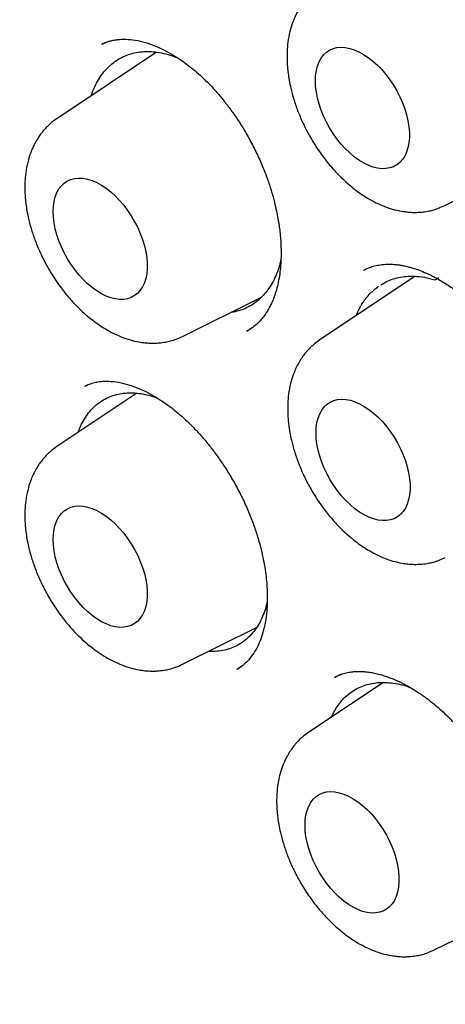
# Model space of a CAD drawing. Header units: millimetres. Extents: x 8 to 855, y 12 to 815.
# Tile 33 of 53: x 789.7 to 793.63, y 361.44 to 370.51. Entities that reach past the tile are written whole.
import ezdxf

# ---------------------------------------------------------------- set-up
doc = ezdxf.new("R2010")
doc.units = ezdxf.units.MM

msp = doc.modelspace()

# ---------------------------------------------------------------- linework, layer by layer
at = {"color": 7, "linetype": 'Continuous', "lineweight": 30}
for p, q in [((790.49, 370.2919), (790.4603, 370.2803)), ((790.9658, 370.207), (790.0466, 369.5946)), ((793.6219, 368.7939), (794.3813, 369.1696)), ((793.3496, 368.1424), (792.4703, 367.5566)), ((793.5273, 368.1311), (793.5348, 368.1309)), ((793.5331, 368.1101), (793.5641, 368.1301)), ((791.2042, 367.5892), (791.9322, 367.9494)), ((791.7966, 367.6377), (791.8484, 367.6692)), ((791.7989, 367.6386), (791.7956, 367.6372)), ((790.3282, 367.1398), (790.3, 367.128)), ((790.7844, 367.065), (790.0466, 366.5734)), ((791.2042, 364.568), (791.887, 364.9058)), ((791.7071, 364.5221), (791.7044, 364.5209)), ((791.7054, 364.5215), (791.7531, 364.5522)), ((793.0577, 364.4009), (792.3685, 363.9418)), ((792.6613, 364.4724), (792.6032, 364.4444)), ((793.5262, 361.9364), (794.2861, 362.3124))]:
    msp.add_line(p, q, dxfattribs=at)
at = {"color": 7, "linetype": 'Continuous', "lineweight": 30, "flags": 128}
for points in [[(792.4301, 369.9432), (792.4323, 369.9917), (792.4387, 370.0374), (792.4494, 370.0796), (792.4642, 370.1179), (792.4829, 370.152), (792.5054, 370.1816), (792.5315, 370.2063), (792.5609, 370.2259), (792.5933, 370.2402), (792.6284, 370.2491), (792.6658, 370.2525), (792.7052, 370.2503), (792.7462, 370.2425), (792.7883, 370.2293), (792.8312, 370.2107), (792.8743, 370.187), (792.9174, 370.1584), (792.96, 370.1252), (793.0016, 370.0877), (793.0418, 370.0462), (793.0803, 370.0013), (793.1165, 369.9533), (793.1503, 369.9026), (793.1813, 369.85), (793.209, 369.7957), (793.2334, 369.7404), (793.254, 369.6847), (793.2708, 369.629), (793.2836, 369.574), (793.2921, 369.5201), (793.2964, 369.468), (793.2964, 369.4181), (793.2921, 369.3709), (793.2836, 369.327), (793.2708, 369.2867), (793.254, 369.2504), (793.2334, 369.2185), (793.209, 369.1913), (793.1813, 369.1691), (793.1503, 369.1521), (793.1165, 369.1405), (793.0803, 369.1344), (793.0418, 369.1338), (793.0016, 369.1388), (792.96, 369.1493), (792.9174, 369.1652), (792.8743, 369.1864), (792.8312, 369.2126), (792.7883, 369.2435), (792.7462, 369.2789), (792.7052, 369.3185), (792.6658, 369.3617), (792.6284, 369.4083), (792.5933, 369.4576), (792.5609, 369.5094), (792.5315, 369.5629), (792.5054, 369.6177), (792.4829, 369.6733), (792.4642, 369.7291), (792.4494, 369.7845), (792.4387, 369.839), (792.4323, 369.8921), (792.4301, 369.9432)], [(790.0124, 368.7385), (790.0146, 368.7871), (790.021, 368.8327), (790.0317, 368.8749), (790.0464, 368.9132), (790.0652, 368.9474), (790.0877, 368.9769), (790.1138, 369.0016), (790.1432, 369.0213), (790.1756, 369.0356), (790.2107, 369.0444), (790.2481, 369.0478), (790.2875, 369.0456), (790.3284, 369.0378), (790.3706, 369.0246), (790.4134, 369.0061), (790.4566, 368.9824), (790.4997, 368.9538), (790.5423, 368.9205), (790.5839, 368.883), (790.6241, 368.8416), (790.6625, 368.7966), (790.6988, 368.7486), (790.7326, 368.698), (790.7635, 368.6453), (790.7913, 368.591), (790.8157, 368.5357), (790.8363, 368.48), (790.8531, 368.4243), (790.8658, 368.3693), (790.8744, 368.3155), (790.8787, 368.2633), (790.8787, 368.2134), (790.8744, 368.1663), (790.8658, 368.1223), (790.8531, 368.082), (790.8363, 368.0457), (790.8157, 368.0138), (790.7913, 367.9866), (790.7635, 367.9644), (790.7326, 367.9475), (790.6988, 367.9358), (790.6625, 367.9297), (790.6241, 367.9292), (790.5839, 367.9342), (790.5423, 367.9446), (790.4997, 367.9606), (790.4566, 367.9817), (790.4134, 368.0079), (790.3706, 368.0388), (790.3284, 368.0742), (790.2875, 368.1138), (790.2481, 368.157), (790.2107, 368.2036), (790.1756, 368.253), (790.1432, 368.3047), (790.1138, 368.3582), (790.0877, 368.4131), (790.0652, 368.4686), (790.0464, 368.5244), (790.0317, 368.5798), (790.021, 368.6343), (790.0146, 368.6874), (790.0124, 368.7385)], [(792.4362, 366.7005), (792.4383, 366.7491), (792.4447, 366.7947), (792.4554, 366.8369), (792.4702, 366.8752), (792.4889, 366.9094), (792.5115, 366.9389), (792.5376, 366.9636), (792.5669, 366.9832), (792.5993, 366.9976), (792.6344, 367.0064), (792.6718, 367.0098), (792.7112, 367.0076), (792.7522, 366.9998), (792.7943, 366.9866), (792.8372, 366.968), (792.8804, 366.9444), (792.9235, 366.9158), (792.966, 366.8825), (793.0076, 366.845), (793.0478, 366.8036), (793.0863, 366.7586), (793.1226, 366.7106), (793.1564, 366.66), (793.1873, 366.6073), (793.2151, 366.553), (793.2394, 366.4977), (793.2601, 366.442), (793.2768, 366.3863), (793.2896, 366.3313), (793.2981, 366.2774), (793.3024, 366.2253), (793.3024, 366.1754), (793.2981, 366.1283), (793.2896, 366.0843), (793.2768, 366.044), (793.2601, 366.0077), (793.2394, 365.9758), (793.2151, 365.9486), (793.1873, 365.9264), (793.1564, 365.9094), (793.1226, 365.8978), (793.0863, 365.8917), (793.0478, 365.8912), (793.0076, 365.8961), (792.966, 365.9066), (792.9235, 365.9225), (792.8804, 365.9437), (792.8372, 365.9699), (792.7943, 366.0008), (792.7522, 366.0362), (792.7112, 366.0758), (792.6718, 366.119), (792.6344, 366.1656), (792.5993, 366.215), (792.5669, 366.2667), (792.5376, 366.3202), (792.5115, 366.3751), (792.4889, 366.4306), (792.4702, 366.4864), (792.4554, 366.5418), (792.4447, 366.5963), (792.4383, 366.6494), (792.4362, 366.7005)], [(790.0124, 365.7173), (790.0146, 365.7659), (790.021, 365.8115), (790.0317, 365.8537), (790.0464, 365.892), (790.0652, 365.9262), (790.0877, 365.9557), (790.1138, 365.9804), (790.1432, 366.0001), (790.1756, 366.0144), (790.2107, 366.0232), (790.2481, 366.0266), (790.2875, 366.0244), (790.3284, 366.0166), (790.3706, 366.0034), (790.4134, 365.9849), (790.4566, 365.9612), (790.4997, 365.9326), (790.5423, 365.8993), (790.5839, 365.8618), (790.6241, 365.8204), (790.6625, 365.7754), (790.6988, 365.7274), (790.7326, 365.6768), (790.7635, 365.6241), (790.7913, 365.5698), (790.8157, 365.5145), (790.8363, 365.4588), (790.8531, 365.4031), (790.8658, 365.3481), (790.8744, 365.2943), (790.8787, 365.2421), (790.8787, 365.1922), (790.8744, 365.1451), (790.8658, 365.1011), (790.8531, 365.0608), (790.8363, 365.0245), (790.8157, 364.9926), (790.7913, 364.9654), (790.7635, 364.9432), (790.7326, 364.9263), (790.6988, 364.9146), (790.6625, 364.9085), (790.6241, 364.908), (790.5839, 364.913), (790.5423, 364.9234), (790.4997, 364.9393), (790.4566, 364.9605), (790.4134, 364.9867), (790.3706, 365.0176), (790.3284, 365.053), (790.2875, 365.0926), (790.2481, 365.1358), (790.2107, 365.1824), (790.1756, 365.2318), (790.1432, 365.2835), (790.1138, 365.337), (790.0877, 365.3919), (790.0652, 365.4474), (790.0464, 365.5032), (790.0317, 365.5586), (790.021, 365.6131), (790.0146, 365.6662), (790.0124, 365.7173)], [(792.3343, 363.0856), (792.3365, 363.1342), (792.3429, 363.1798), (792.3536, 363.222), (792.3684, 363.2604), (792.3871, 363.2945), (792.4096, 363.3241), (792.4357, 363.3488), (792.4651, 363.3684), (792.4975, 363.3827), (792.5326, 363.3916), (792.57, 363.3949), (792.6094, 363.3927), (792.6504, 363.385), (792.6925, 363.3718), (792.7354, 363.3532), (792.7786, 363.3295), (792.8216, 363.3009), (792.8642, 363.2677), (792.9058, 363.2302), (792.946, 363.1887), (792.9845, 363.1438), (793.0208, 363.0957), (793.0545, 363.0451), (793.0855, 362.9924), (793.1132, 362.9382), (793.1376, 362.8829), (793.1582, 362.8271), (793.175, 362.7715), (793.1878, 362.7165), (793.1963, 362.6626), (793.2006, 362.6105), (793.2006, 362.5606), (793.1963, 362.5134), (793.1878, 362.4695), (793.175, 362.4291), (793.1582, 362.3928), (793.1376, 362.3609), (793.1132, 362.3338), (793.0855, 362.3116), (793.0545, 362.2946), (793.0208, 362.283), (792.9845, 362.2769), (792.946, 362.2763), (792.9058, 362.2813), (792.8642, 362.2918), (792.8216, 362.3077), (792.7786, 362.3288), (792.7354, 362.355), (792.6925, 362.386), (792.6504, 362.4214), (792.6094, 362.4609), (792.57, 362.5042), (792.5326, 362.5507), (792.4975, 362.6001), (792.4651, 362.6518), (792.4357, 362.7054), (792.4096, 362.7602), (792.3871, 362.8158), (792.3684, 362.8716), (792.3536, 362.927), (792.3429, 362.9815), (792.3365, 363.0345), (792.3343, 363.0856)]]:
    msp.add_lwpolyline(points, dxfattribs=at)
at = {"color": 7, "linetype": 'Continuous', "lineweight": 30}
for points, knots in [([(785.4408, 379.0777), (785.4278, 379.0764), (785.3979, 379.0732), (785.3507, 379.0678), (785.294, 379.0609), (785.2288, 379.0524), (785.1549, 379.0422), (785.0724, 379.0301), (784.9839, 379.016), (784.8925, 379.0002), (784.802, 378.9834), (784.7138, 378.9657), (784.5983, 378.941), (784.4582, 378.9082), (784.2965, 378.8659), (784.1691, 378.8292), (784.0754, 378.8004), (784.0151, 378.7812), (783.9644, 378.7645), (783.9231, 378.7506), (783.8908, 378.7395), (783.8614, 378.7292), (783.8288, 378.7176), (783.7875, 378.7027), (783.7377, 378.6843), (783.679, 378.6619), (783.6115, 378.6354), (783.5353, 378.6044), (783.4516, 378.5689), (783.363, 378.5298), (783.2421, 378.4741), (783.0903, 378.3995), (782.9081, 378.3024), (782.7242, 378.1961), (782.5789, 378.1049), (782.4741, 378.0355), (782.4127, 377.9936), (782.3594, 377.9563), (782.3161, 377.9255), (782.2819, 377.9007), (782.2538, 377.8801), (782.2241, 377.8581), (782.1884, 377.8313), (782.1441, 377.7975), (782.0879, 377.7536), (782.0226, 377.7013), (781.952, 377.6432), (781.8832, 377.5848), (781.7883, 377.502), (781.6714, 377.3953), (781.5371, 377.2652), (781.4241, 377.1496), (781.3302, 377.0493), (781.2539, 376.9649), (781.1858, 376.8871), (781.1258, 376.8167), (781.0737, 376.7539), (781.0293, 376.6992), (780.9928, 376.6533), (780.9591, 376.6105), (780.9236, 376.5646), (780.8814, 376.5089), (780.834, 376.4451), (780.7667, 376.3524), (780.6817, 376.2309), (780.5844, 376.0843), (780.49, 375.9348), (780.3977, 375.7812), (780.3036, 375.6161), (780.2242, 375.4686), (780.1594, 375.3425), (780.1091, 375.2413), (780.0587, 375.1365), (780.0084, 375.0278), (779.9582, 374.9155), (779.91, 374.8034), (779.8645, 374.6936), (779.8237, 374.5919), (779.7883, 374.5005), (779.7593, 374.4235), (779.7365, 374.3613), (779.7203, 374.3166), (779.709, 374.2848), (779.6996, 374.2583), (779.6886, 374.2268), (779.675, 374.1875), (779.6588, 374.1402), (779.6403, 374.0849), (779.6187, 374.0189), (779.5939, 373.9417), (779.567, 373.8549), (779.5397, 373.7643), (779.5133, 373.6734), (779.4775, 373.5464), (779.4342, 373.3843), (779.3856, 373.1877), (779.3417, 372.9964), (779.3021, 372.8098), (779.2656, 372.6236), (779.2308, 372.4309), (779.1971, 372.2256), (779.1646, 372.0056), (779.1349, 371.7768), (779.1081, 371.5397), (779.0846, 371.2951), (779.0643, 371.037), (779.048, 370.7683), (779.0363, 370.4977), (779.0294, 370.2341), (779.0268, 369.9761), (779.0281, 369.7246), (779.033, 369.4808), (779.0405, 369.2537), (779.0501, 369.0436), (779.0604, 368.8602), (779.0707, 368.702), (779.0804, 368.5671), (779.0905, 368.4397), (779.1013, 368.3129), (779.1135, 368.1808), (779.1301, 368.0136), (779.1524, 367.8078), (779.1823, 367.5596), (779.2171, 367.2973), (779.2574, 367.0211), (779.3036, 366.7312), (779.3564, 366.4254), (779.4159, 366.1079), (779.4878, 365.7515), (779.573, 365.3617), (779.673, 364.94), (779.7921, 364.474), (779.9331, 363.9644), (780.0995, 363.4119), (780.2779, 362.8631), (780.4696, 362.3129), (780.6752, 361.76), (780.8948, 361.2045), (781.1268, 360.6504), (781.3709, 360.0987), (781.6252, 359.5534), (781.8892, 359.0151), (782.1622, 358.4845), (782.4456, 357.9591), (782.7244, 357.4654), (782.9973, 357.0021), (783.264, 356.5658), (783.5417, 356.128), (783.8319, 355.687), (784.1349, 355.2434), (784.4375, 354.8166), (784.7383, 354.4076), (785.0358, 354.0165), (785.2973, 353.6842), (785.5157, 353.4142), (785.6845, 353.2096), (785.8446, 353.0191), (785.9972, 352.8405), (786.142, 352.6738), (786.2786, 352.5191), (786.4049, 352.378), (786.5209, 352.2502), (786.613, 352.15), (786.6857, 352.0714), (786.7461, 352.0067), (786.8145, 351.9338), (786.8931, 351.8508), (786.9813, 351.7585), (787.0791, 351.6572), (787.1865, 351.5473), (787.304, 351.4284), (787.4385, 351.2943), (787.5912, 351.1444), (787.7632, 350.9787), (787.949, 350.8031), (788.1488, 350.6185), (788.3612, 350.4267), (788.5862, 350.2286), (788.8236, 350.0248), (789.075, 349.8153), (789.33, 349.6091), (789.5878, 349.407), (789.8474, 349.2098), (790.1181, 349.011), (790.3999, 348.8114), (790.6927, 348.612), (790.9966, 348.4138), (791.3114, 348.2169), (791.5249, 348.0917), (791.6335, 348.0281)], [0, 0, 0, 0, 0.001141, 0.002635, 0.004484, 0.006659, 0.009183, 0.012055, 0.015275, 0.018597, 0.021848, 0.025029, 0.028138, 0.034422, 0.040395, 0.046055, 0.048681, 0.050958, 0.052881, 0.054451, 0.055667, 0.056574, 0.057818, 0.059391, 0.061294, 0.063525, 0.066136, 0.069086, 0.072378, 0.075912, 0.079504, 0.08672, 0.094143, 0.101776, 0.109634, 0.112637, 0.115306, 0.117639, 0.119634, 0.12102, 0.122178, 0.123385, 0.124986, 0.126983, 0.129376, 0.132653, 0.135959, 0.139178, 0.142311, 0.149419, 0.156034, 0.162152, 0.166497, 0.170491, 0.174095, 0.177311, 0.180138, 0.182576, 0.184624, 0.186218, 0.188215, 0.190619, 0.193422, 0.196391, 0.202374, 0.208559, 0.21425, 0.220202, 0.2265, 0.233145, 0.236725, 0.240397, 0.244161, 0.248016, 0.251963, 0.255971, 0.259669, 0.263252, 0.266327, 0.268896, 0.270959, 0.272518, 0.273322, 0.274102, 0.275136, 0.276424, 0.277968, 0.279765, 0.281817, 0.284367, 0.287216, 0.290128, 0.292994, 0.295814, 0.302056, 0.308066, 0.313845, 0.319394, 0.324784, 0.330354, 0.336276, 0.342551, 0.349177, 0.35562, 0.362359, 0.36939, 0.37671, 0.384066, 0.391028, 0.397588, 0.404344, 0.410635, 0.416464, 0.421828, 0.426729, 0.430457, 0.433862, 0.436973, 0.440136, 0.443452, 0.446922, 0.452683, 0.458824, 0.465342, 0.472039, 0.479091, 0.486499, 0.49424, 0.502023, 0.512136, 0.522159, 0.532091, 0.545247, 0.558244, 0.571115, 0.583952, 0.597036, 0.610128, 0.623223, 0.636319, 0.649409, 0.662258, 0.675095, 0.687917, 0.70072, 0.711601, 0.72253, 0.733661, 0.74503, 0.756624, 0.768428, 0.778979, 0.789682, 0.800534, 0.806717, 0.812554, 0.818047, 0.823195, 0.828152, 0.832744, 0.836969, 0.840828, 0.84432, 0.846115, 0.848036, 0.850285, 0.85286, 0.855762, 0.858931, 0.862415, 0.866215, 0.870331, 0.875409, 0.880898, 0.886797, 0.893107, 0.899825, 0.906822, 0.914213, 0.921997, 0.930173, 0.937805, 0.945749, 0.954006, 0.962574, 0.971457, 0.980654, 0.990167, 1, 1, 1, 1]), ([(785.9517, 377.7019), (786.0098, 377.7046), (786.1294, 377.7101), (786.3127, 377.7123), (786.5009, 377.71), (786.6908, 377.7026), (786.8824, 377.6904), (787.0754, 377.6732), (787.27, 377.6511), (787.466, 377.624), (787.6634, 377.5921), (787.8621, 377.5552), (788.062, 377.5135), (788.2631, 377.4669), (788.4654, 377.4154), (788.6687, 377.3591), (788.8729, 377.298), (789.0781, 377.232), (789.2842, 377.1613), (789.4911, 377.0857), (789.6986, 377.0055), (789.9069, 376.9205), (790.1157, 376.8308), (790.325, 376.7364), (790.5348, 376.6374), (790.745, 376.5338), (790.9555, 376.4256), (791.1662, 376.3129), (791.3771, 376.1956), (791.588, 376.0739), (791.7991, 375.9478), (792.01, 375.8172), (792.2209, 375.6823), (792.4316, 375.5431), (792.642, 375.3996), (792.8521, 375.2519), (793.0618, 375.1), (793.271, 374.9441), (793.4797, 374.784), (793.6878, 374.6199), (793.8952, 374.4519), (794.1018, 374.2799), (794.3076, 374.1041), (794.5126, 373.9245), (794.7165, 373.7411), (794.9195, 373.5541), (795.1214, 373.3634), (795.322, 373.1692), (795.5215, 372.9715), (795.7197, 372.7704), (795.9164, 372.566), (796.1118, 372.3582), (796.3057, 372.1472), (796.498, 371.9331), (796.6886, 371.7159), (796.8776, 371.4956), (797.0648, 371.2725), (797.2502, 371.0465), (797.4337, 370.8177), (797.6153, 370.5862), (797.7948, 370.352), (797.9723, 370.1153), (798.1477, 369.8761), (798.3208, 369.6346), (798.4918, 369.3907), (798.6604, 369.1446), (798.8267, 368.8963), (798.9906, 368.646), (799.152, 368.3937), (799.3108, 368.1394), (799.4671, 367.8834), (799.6208, 367.6256), (799.7718, 367.3662), (799.9201, 367.1053), (800.0655, 366.8428), (800.2082, 366.579), (800.348, 366.3139), (800.4848, 366.0476), (800.6187, 365.7801), (800.7496, 365.5117), (800.8774, 365.2423), (801.0022, 364.972), (801.1237, 364.701), (801.2421, 364.4293), (801.3573, 364.1571), (801.4693, 363.8843), (801.5779, 363.6112), (801.6832, 363.3378), (801.7852, 363.0642), (801.8837, 362.7904), (801.9788, 362.5166), (802.0705, 362.2429), (802.1586, 361.9694), (802.2433, 361.6961), (802.3244, 361.4231), (802.4019, 361.1506), (802.4758, 360.8786), (802.5461, 360.6072), (802.6127, 360.3365), (802.6757, 360.0666), (802.735, 359.7976), (802.7906, 359.5296), (802.8425, 359.2627), (802.8906, 358.9969), (802.935, 358.7323), (802.9756, 358.4691), (803.0124, 358.2073), (803.0455, 357.9471), (803.0747, 357.6884), (803.1002, 357.4314), (803.1218, 357.1762), (803.1396, 356.9228), (803.1536, 356.6714), (803.1637, 356.422), (803.1701, 356.1747), (803.1726, 355.9296), (803.1712, 355.6868), (803.1661, 355.4463), (803.1571, 355.2083), (803.1444, 354.9727), (803.1278, 354.7398), (803.1074, 354.5095), (803.0832, 354.282), (803.0553, 354.0573), (803.0236, 353.8354), (802.9881, 353.6166), (802.9489, 353.4007), (802.906, 353.188), (802.8593, 352.9784), (802.809, 352.772), (802.7549, 352.569), (802.6973, 352.3693), (802.636, 352.1731), (802.5711, 351.9803), (802.5025, 351.7911), (802.4305, 351.6055), (802.3548, 351.4235), (802.2757, 351.2453), (802.193, 351.0709), (802.1069, 350.9002), (802.0173, 350.7335), (801.9244, 350.5706), (801.8277, 350.4122), (801.7618, 350.3077), (801.7272, 350.2572), (801.727, 350.2569)], [0, 0, 0, 0, 0.006701, 0.013779, 0.020854, 0.027924, 0.034991, 0.042054, 0.049113, 0.05617, 0.063224, 0.070275, 0.077324, 0.08437, 0.091415, 0.098458, 0.1055, 0.112541, 0.119581, 0.126619, 0.133657, 0.140694, 0.147731, 0.154768, 0.161804, 0.16884, 0.175876, 0.182912, 0.189949, 0.196985, 0.204021, 0.211058, 0.218095, 0.225132, 0.232169, 0.239207, 0.246246, 0.253284, 0.260323, 0.267363, 0.274402, 0.281442, 0.288483, 0.295524, 0.302566, 0.309607, 0.31665, 0.323692, 0.330735, 0.337778, 0.344822, 0.351866, 0.35891, 0.365955, 0.373, 0.380045, 0.387091, 0.394136, 0.401182, 0.408229, 0.415275, 0.422322, 0.429369, 0.436416, 0.443463, 0.45051, 0.457558, 0.464605, 0.471653, 0.4787, 0.485748, 0.492796, 0.499844, 0.506891, 0.513939, 0.520987, 0.528034, 0.535082, 0.54213, 0.549177, 0.556224, 0.563272, 0.570319, 0.577366, 0.584412, 0.591459, 0.598505, 0.605551, 0.612597, 0.619643, 0.626688, 0.633733, 0.640778, 0.647822, 0.654866, 0.66191, 0.668953, 0.675996, 0.683039, 0.690081, 0.697123, 0.704165, 0.711206, 0.718246, 0.725286, 0.732326, 0.739365, 0.746404, 0.753443, 0.760481, 0.767518, 0.774555, 0.781592, 0.788629, 0.795665, 0.802701, 0.809736, 0.816771, 0.823806, 0.830841, 0.837876, 0.844911, 0.851946, 0.858981, 0.866017, 0.873052, 0.880089, 0.887125, 0.894163, 0.901201, 0.908241, 0.915282, 0.922324, 0.929368, 0.936414, 0.943462, 0.950513, 0.957566, 0.964622, 0.971681, 0.978744, 0.98581, 0.99288, 0.999955, 1, 1, 1, 1]), ([(785.9656, 377.4807), (785.954, 377.4796), (785.9263, 377.4769), (785.8827, 377.4719), (785.8296, 377.4656), (785.7685, 377.4579), (785.6993, 377.4485), (785.6215, 377.4373), (785.5351, 377.4239), (785.4403, 377.408), (785.338, 377.3894), (785.1678, 377.3556), (784.9344, 377.3008), (784.6266, 377.2116), (784.3091, 377.0996), (783.9843, 376.9614), (783.7423, 376.8397), (783.5769, 376.7477), (783.486, 376.6947), (783.4017, 376.6435), (783.3262, 376.5957), (783.2592, 376.552), (783.2008, 376.5126), (783.1533, 376.4799), (783.1158, 376.4534), (783.0869, 376.4328), (783.0629, 376.4154), (783.0437, 376.4014), (783.0268, 376.3889), (783.0087, 376.3755), (782.9846, 376.3574), (782.9528, 376.3333), (782.913, 376.3026), (782.8661, 376.2656), (782.8134, 376.2231), (782.7574, 376.1768), (782.7002, 376.1283), (782.643, 376.0784), (782.5437, 375.9893), (782.4028, 375.8557), (782.2217, 375.6686), (782.0408, 375.4644), (781.8615, 375.2424), (781.6864, 375.0043), (781.5163, 374.7497), (781.3672, 374.503), (781.2373, 374.2681), (781.1251, 374.0484), (781.0375, 373.8625), (780.9735, 373.718), (780.9325, 373.6219), (780.8964, 373.5346), (780.865, 373.4564), (780.8388, 373.3891), (780.8173, 373.3325), (780.7999, 373.2862), (780.7858, 373.248), (780.7749, 373.2178), (780.7652, 373.191), (780.7545, 373.1609), (780.7403, 373.1207), (780.7221, 373.0678), (780.7009, 373.0053), (780.6773, 372.9337), (780.6521, 372.8549), (780.6259, 372.7704), (780.5999, 372.6837), (780.5749, 372.5972), (780.5508, 372.5111), (780.5277, 372.4252), (780.492, 372.2882), (780.4465, 372.1004), (780.3942, 371.8607), (780.3469, 371.6179), (780.3034, 371.3648), (780.2669, 371.1195), (780.2367, 370.8841), (780.2121, 370.6613), (780.1936, 370.4614), (780.1802, 370.2891), (780.1709, 370.1523), (780.1636, 370.0245), (780.1581, 369.9129), (780.1541, 369.8169), (780.1512, 369.7358), (780.1491, 369.6653), (780.1475, 369.6055), (780.1465, 369.5565), (780.1457, 369.518), (780.1452, 369.4877), (780.1446, 369.4499), (780.144, 369.3964), (780.1434, 369.3211), (780.1432, 369.2312), (780.1436, 369.1264), (780.145, 369.0067), (780.1476, 368.8726), (780.1529, 368.6859), (780.1629, 368.4453), (780.1804, 368.1484), (780.2047, 367.8332), (780.2366, 367.4994), (780.277, 367.1467), (780.3269, 366.775), (780.3851, 366.3992), (780.451, 366.0207), (780.5244, 365.6411), (780.6084, 365.2461), (780.7037, 364.8361), (780.8105, 364.4136), (780.9293, 363.9792), (781.0606, 363.5332), (781.2058, 363.0736), (781.3572, 362.6255), (781.5132, 362.1905), (781.6714, 361.7724), (781.8387, 361.3524), (782.0132, 360.9354), (782.1935, 360.5239), (782.3902, 360.0945), (782.6042, 359.6485), (782.8364, 359.1871), (783.0745, 358.735), (783.3195, 358.2898), (783.571, 357.8519), (783.8284, 357.4217), (784.0898, 357.0022), (784.3546, 356.5936), (784.6207, 356.1983), (784.8876, 355.8162), (785.1547, 355.4472), (785.4232, 355.0892), (785.7189, 354.7082), (786.0422, 354.3078), (786.3932, 353.8916), (786.7436, 353.4936), (787.0926, 353.1138), (787.4396, 352.7519), (787.7838, 352.4076), (788.1431, 352.0632), (788.5191, 351.7188), (788.9146, 351.3741), (789.3134, 351.0438), (789.7162, 350.7276), (790.1225, 350.4258), (790.5101, 350.1544), (790.878, 349.9109), (791.2117, 349.7019), (791.4461, 349.5628), (791.5807, 349.4853), (791.6284, 349.4581), (791.6722, 349.4333), (791.7083, 349.413), (791.745, 349.3926), (791.7913, 349.3669), (791.8566, 349.331), (791.9376, 349.2872), (792.03, 349.2379), (792.1297, 349.1858), (792.2527, 349.1227), (792.401, 349.0488), (792.5762, 348.9644), (792.7615, 348.8786), (792.9744, 348.7841), (793.2099, 348.6852), (793.4626, 348.5856), (793.71, 348.4947), (793.9518, 348.4121), (794.1879, 348.3375), (794.418, 348.2706), (794.6161, 348.2181), (794.7793, 348.1781), (794.9055, 348.149), (795.0176, 348.1248), (795.1157, 348.1048), (795.2006, 348.0883), (795.2747, 348.0747), (795.3406, 348.0631), (795.4076, 348.0518), (795.4824, 348.0397), (795.5712, 348.0263), (795.673, 348.0122), (795.7876, 347.9978), (795.9138, 347.9838), (796.0515, 347.9708), (796.2001, 347.9595), (796.3603, 347.9506), (796.5757, 347.9433), (796.8423, 347.9431), (797.1552, 347.9568), (797.4676, 347.985), (797.7236, 348.0206), (797.9246, 348.0562), (798.0717, 348.086), (798.2182, 348.1194), (798.3642, 348.1566), (798.5089, 348.1974), (798.6383, 348.2375), (798.749, 348.2746), (798.8387, 348.3063), (798.9173, 348.3356), (798.9853, 348.362), (799.0426, 348.385), (799.0924, 348.4056), (799.1376, 348.4248), (799.182, 348.444), (799.227, 348.464), (799.276, 348.4863), (799.3312, 348.5121), (799.3946, 348.5427), (799.4659, 348.5782), (799.5453, 348.6193), (799.6351, 348.6678), (799.7354, 348.7245), (799.8463, 348.7906), (799.9651, 348.8654), (800.0914, 348.9496), (800.2247, 349.0442), (800.3535, 349.1416), (800.4752, 349.2392), (800.5857, 349.3327), (800.6915, 349.4268), (800.7907, 349.5195), (800.8838, 349.6103), (800.9797, 349.708), (801.0772, 349.812), (801.1749, 349.9213), (801.2631, 350.0246), (801.3423, 350.1212), (801.4129, 350.2107), (801.4752, 350.2924), (801.5296, 350.3659), (801.5632, 350.4131), (801.5787, 350.435)], [0, 0, 0, 0, 0.000752, 0.001803, 0.003155, 0.004705, 0.006524, 0.008613, 0.010973, 0.013603, 0.016503, 0.019608, 0.028177, 0.03674, 0.046927, 0.057106, 0.067278, 0.070447, 0.073565, 0.076428, 0.079017, 0.081329, 0.083367, 0.085128, 0.086319, 0.08734, 0.088191, 0.088872, 0.089388, 0.089985, 0.090799, 0.091961, 0.093392, 0.095092, 0.09706, 0.099157, 0.101279, 0.103425, 0.105596, 0.112572, 0.119786, 0.127375, 0.135194, 0.14321, 0.151422, 0.159829, 0.166118, 0.172513, 0.179007, 0.181912, 0.184552, 0.186926, 0.189035, 0.190878, 0.192321, 0.193546, 0.194552, 0.19534, 0.195923, 0.196649, 0.197697, 0.199065, 0.200754, 0.202534, 0.204568, 0.206762, 0.208938, 0.211091, 0.213221, 0.21533, 0.217415, 0.223252, 0.228906, 0.234449, 0.240244, 0.246345, 0.25109, 0.256004, 0.261087, 0.264162, 0.267172, 0.269899, 0.272339, 0.274275, 0.275983, 0.277463, 0.278714, 0.279736, 0.280536, 0.28112, 0.281631, 0.282894, 0.284455, 0.286314, 0.288471, 0.290926, 0.293678, 0.296682, 0.302307, 0.308246, 0.314497, 0.321062, 0.32794, 0.335131, 0.342635, 0.349584, 0.356782, 0.364228, 0.371922, 0.379865, 0.387908, 0.39619, 0.404712, 0.413474, 0.421096, 0.428891, 0.436737, 0.444506, 0.452197, 0.45981, 0.468683, 0.477449, 0.486106, 0.494656, 0.503251, 0.511734, 0.520105, 0.528365, 0.536513, 0.544408, 0.552194, 0.559873, 0.567445, 0.577117, 0.586608, 0.595918, 0.605047, 0.613995, 0.622761, 0.631346, 0.641138, 0.650862, 0.660608, 0.670378, 0.680172, 0.689989, 0.698254, 0.706536, 0.713839, 0.714988, 0.716137, 0.717244, 0.71811, 0.718713, 0.719863, 0.721419, 0.723382, 0.725646, 0.728024, 0.73051, 0.734445, 0.738626, 0.743054, 0.747727, 0.753912, 0.759995, 0.765964, 0.77182, 0.777562, 0.78319, 0.788679, 0.792141, 0.795262, 0.798042, 0.80048, 0.802578, 0.804392, 0.806032, 0.807524, 0.809428, 0.811664, 0.814232, 0.817132, 0.820365, 0.823862, 0.827681, 0.83182, 0.836275, 0.844499, 0.852848, 0.861323, 0.869923, 0.874053, 0.878212, 0.882399, 0.886614, 0.890857, 0.895065, 0.898071, 0.900766, 0.903148, 0.905219, 0.906978, 0.908424, 0.909816, 0.911176, 0.912554, 0.914028, 0.915787, 0.917799, 0.920094, 0.922671, 0.92553, 0.928936, 0.93267, 0.936734, 0.941128, 0.945851, 0.950903, 0.955103, 0.959327, 0.963365, 0.967217, 0.970883, 0.974363, 0.978733, 0.98277, 0.986474, 0.989845, 0.992883, 0.995588, 0.99796, 1, 1, 1, 1]), ([(791.8273, 377.3984), (792.3216, 377.0934), (793.2994, 376.4901), (794.7298, 375.3598), (796.0916, 374.1095), (797.3701, 372.7451), (798.5541, 371.2975), (799.6359, 369.7907), (800.6097, 368.2467), (801.5618, 366.5199), (802.4488, 364.624), (803.2206, 362.591), (803.7054, 360.9442), (803.998, 359.6792), (804.1713, 358.7673), (804.3022, 357.8857), (804.3926, 357.0364), (804.4443, 356.2208), (804.467, 355.0433), (804.373, 353.5513), (804.0391, 351.8475), (803.4942, 350.3318), (802.7445, 349.0339), (801.8092, 347.9653), (800.6944, 347.1636), (799.7043, 346.6847), (799.052, 346.571), (798.8685, 346.5391)], [0, 0, 0, 0, 0.046051, 0.091106, 0.135169, 0.178242, 0.220314, 0.261396, 0.301495, 0.340611, 0.391213, 0.440069, 0.487186, 0.510095, 0.532567, 0.554602, 0.5762, 0.597363, 0.618092, 0.670019, 0.72188, 0.773676, 0.825388, 0.876996, 0.9285, 0.979893, 1, 1, 1, 1]), ([(793.1113, 371.6196), (793.1244, 371.6258), (793.152, 371.6387), (793.2081, 371.6573), (793.2778, 371.67), (793.3506, 371.6735), (793.4152, 371.6694), (793.4697, 371.6613), (793.5179, 371.651), (793.5653, 371.638), (793.618, 371.6205), (793.6805, 371.5956), (793.7548, 371.5602), (793.834, 371.5153), (793.9098, 371.4653), (793.9735, 371.418), (794.0241, 371.377), (794.0618, 371.3442), (794.0929, 371.3159), (794.1244, 371.2859), (794.1658, 371.2447), (794.2186, 371.1881), (794.2827, 371.113), (794.3473, 371.029), (794.4092, 370.9402), (794.4643, 370.8533), (794.5151, 370.7652), (794.5651, 370.6698), (794.6127, 370.5682), (794.6565, 370.4616), (794.6924, 370.3613), (794.7212, 370.2677), (794.7438, 370.1812), (794.7622, 370.0961), (794.7766, 370.0126), (794.787, 369.9304), (794.7938, 369.8493), (794.797, 369.7636), (794.7954, 369.6689), (794.7872, 369.5704), (794.7719, 369.474), (794.7501, 369.3849), (794.7227, 369.3041), (794.6871, 369.2249), (794.6419, 369.1493), (794.5902, 369.0852), (794.5397, 369.0372), (794.4978, 369.0056), (794.4702, 368.9901), (794.4573, 368.9828)], [0, 0, 0, 0, 0.022418, 0.047086, 0.074154, 0.100194, 0.121936, 0.139256, 0.154212, 0.169345, 0.185538, 0.204972, 0.227769, 0.253952, 0.277426, 0.29717, 0.312911, 0.324629, 0.332771, 0.342318, 0.354637, 0.372522, 0.394198, 0.419681, 0.441306, 0.463684, 0.485169, 0.505747, 0.531757, 0.556124, 0.578844, 0.599918, 0.619353, 0.637393, 0.657731, 0.676659, 0.694671, 0.715327, 0.739308, 0.766349, 0.793497, 0.819891, 0.845555, 0.870662, 0.901893, 0.932945, 0.954634, 0.978771, 1, 1, 1, 1]), ([(792.4642, 370.7993), (792.4476, 370.7874), (792.4169, 370.7656), (792.3791, 370.7311), (792.35, 370.7006), (792.3253, 370.6711), (792.3, 370.6371), (792.2727, 370.5943), (792.2475, 370.5465), (792.2221, 370.488), (792.198, 370.4152), (792.1792, 370.3274), (792.1696, 370.2386), (792.1677, 370.1664), (792.1694, 370.1103), (792.1726, 370.0623), (792.1783, 370.0096), (792.188, 369.9464), (792.2042, 369.8671), (792.2294, 369.7734), (792.2656, 369.6678), (792.3116, 369.5587), (792.3679, 369.4474), (792.4348, 369.3356), (792.5097, 369.2294), (792.5872, 369.1352), (792.6612, 369.0574), (792.7284, 368.9953), (792.7888, 368.9457), (792.8486, 368.902), (792.9144, 368.8597), (792.9869, 368.8202), (793.0628, 368.7866), (793.141, 368.7599), (793.2123, 368.7432), (793.2737, 368.7346), (793.3213, 368.7312), (793.3655, 368.7311), (793.4129, 368.7339), (793.4614, 368.7405), (793.5139, 368.7523), (793.567, 368.7688), (793.6028, 368.7852), (793.6219, 368.7939)], [0, 0, 0, 0, 0.021697, 0.039913, 0.054662, 0.067026, 0.08228, 0.101102, 0.122026, 0.139903, 0.168452, 0.202924, 0.234119, 0.259352, 0.27529, 0.289395, 0.306578, 0.327074, 0.350857, 0.383162, 0.416946, 0.452244, 0.489096, 0.527547, 0.567431, 0.604642, 0.637605, 0.666316, 0.690767, 0.712567, 0.738179, 0.767379, 0.795256, 0.823293, 0.853443, 0.872233, 0.889354, 0.904451, 0.918757, 0.939409, 0.956742, 0.976939, 1, 1, 1, 1]), ([(790.4618, 370.281), (790.4747, 370.2869), (790.4991, 370.298), (790.5366, 370.3101), (790.5719, 370.3185), (790.6056, 370.3236), (790.6564, 370.3277), (790.7248, 370.3258), (790.8143, 370.3108), (790.9081, 370.2833), (791.0019, 370.2447), (791.0909, 370.1985), (791.169, 370.1502), (791.2386, 370.1013), (791.3027, 370.0512), (791.3684, 369.9944), (791.4369, 369.9289), (791.5046, 369.8572), (791.5716, 369.779), (791.6368, 369.6955), (791.7033, 369.602), (791.7698, 369.4981), (791.8351, 369.3839), (791.8959, 369.2634), (791.9489, 369.1427), (791.9922, 369.0287), (792.026, 368.9243), (792.0518, 368.8304), (792.0709, 368.7475), (792.0848, 368.6757), (792.095, 368.6115), (792.1031, 368.5483), (792.1094, 368.4801), (792.1134, 368.4044), (792.1139, 368.3237), (792.11, 368.2417), (792.1014, 368.162), (792.0883, 368.0858), (792.0711, 368.0156), (792.0512, 367.9544), (792.031, 367.9045), (792.0126, 367.8664), (791.9942, 367.833), (791.973, 367.7991), (791.9455, 367.7612), (791.9078, 367.7178), (791.8644, 367.6785), (791.8231, 367.651), (791.8043, 367.6412), (791.7957, 367.6367)], [0, 0, 0, 0, 0.0213828, 0.0401197, 0.0562055, 0.0696385, 0.0812769, 0.1115088, 0.143637, 0.1753595, 0.2057181, 0.2338934, 0.2591655, 0.2785818, 0.2985054, 0.3189344, 0.3403797, 0.3639735, 0.38532, 0.4082061, 0.4326386, 0.4586222, 0.4861609, 0.5151828, 0.5431576, 0.568866, 0.5922999, 0.6133475, 0.6320114, 0.6483172, 0.6622839, 0.6763176, 0.6925552, 0.710981, 0.7315713, 0.7531532, 0.774894, 0.7967995, 0.8188808, 0.8396054, 0.8571539, 0.8715441, 0.8827654, 0.8967447, 0.9134688, 0.9329271, 0.9590049, 0.9812964, 1, 1, 1, 1]), ([(790.6862, 370.1768), (790.7062, 370.1841), (790.7464, 370.1987), (790.8114, 370.2106), (790.8798, 370.2149), (790.9531, 370.2108), (791.0307, 370.1971), (791.1022, 370.1777), (791.1474, 370.1587), (791.1652, 370.1513)], [0, 0, 0, 0, 0.142232, 0.285469, 0.431776, 0.579102, 0.73739, 0.896944, 1, 1, 1, 1]), ([(790.3632, 369.8055), (790.3639, 369.8082), (790.3723, 369.8375), (790.394, 369.8872), (790.4284, 369.9539), (790.4688, 370.013), (790.5149, 370.0658), (790.5666, 370.1111), (790.6235, 370.1494), (790.6652, 370.1677), (790.6862, 370.1768)], [0, 0, 0, 0, 0.014274, 0.156175, 0.293092, 0.432458, 0.571824, 0.713726, 0.856325, 1, 1, 1, 1]), ([(790.0465, 369.5946), (790.0299, 369.5828), (789.9992, 369.561), (789.9613, 369.5264), (789.9323, 369.4959), (789.9076, 369.4665), (789.8822, 369.4325), (789.855, 369.3896), (789.8297, 369.3419), (789.8044, 369.2833), (789.7803, 369.2106), (789.7615, 369.1227), (789.7519, 369.034), (789.75, 368.9618), (789.7516, 368.9056), (789.7549, 368.8577), (789.7606, 368.8049), (789.7703, 368.7418), (789.7865, 368.6624), (789.8117, 368.5687), (789.8479, 368.4631), (789.8939, 368.3541), (789.9502, 368.2427), (790.0171, 368.1309), (790.092, 368.0247), (790.1695, 367.9305), (790.2434, 367.8527), (790.3107, 367.7906), (790.3711, 367.7411), (790.4309, 367.6973), (790.4966, 367.655), (790.5692, 367.6155), (790.6451, 367.5819), (790.7233, 367.5552), (790.7945, 367.5385), (790.8559, 367.5299), (790.9036, 367.5266), (790.9477, 367.5264), (790.9952, 367.5292), (791.0437, 367.5358), (791.0962, 367.5477), (791.1493, 367.5641), (791.1851, 367.5805), (791.2042, 367.5892)], [0, 0, 0, 0, 0.021697, 0.039913, 0.054662, 0.067026, 0.08228, 0.101102, 0.122026, 0.139903, 0.168452, 0.202924, 0.234119, 0.259352, 0.27529, 0.289395, 0.306578, 0.327074, 0.350857, 0.383162, 0.416946, 0.452244, 0.489096, 0.527547, 0.567431, 0.604642, 0.637605, 0.666316, 0.690767, 0.712567, 0.738179, 0.767379, 0.795256, 0.823293, 0.853443, 0.872233, 0.889354, 0.904451, 0.918757, 0.939409, 0.956742, 0.976939, 1, 1, 1, 1]), ([(792.112, 368.3009), (792.1092, 368.2873), (792.1007, 368.2465), (792.0797, 368.1832), (792.0494, 368.1115), (792.0129, 368.0467), (791.971, 367.9889), (791.9241, 367.9386), (791.8717, 367.8953), (791.8149, 367.8602), (791.7539, 367.8336), (791.6997, 367.817), (791.6645, 367.8124), (791.6521, 367.8108)], [0, 0, 0, 0, 0.048915, 0.147475, 0.248178, 0.349622, 0.447502, 0.547133, 0.646764, 0.748208, 0.846088, 0.94572, 1, 1, 1, 1]), ([(792.8764, 368.1989), (792.8814, 368.2016), (792.8925, 368.2077), (792.922, 368.2216), (792.9633, 368.2357), (793.0146, 368.247), (793.065, 368.2529), (793.1105, 368.2544), (793.1501, 368.2528), (793.1872, 368.2493), (793.2241, 368.2439), (793.2639, 368.236), (793.3083, 368.2249), (793.3607, 368.2088), (793.422, 368.1858), (793.492, 368.1546), (793.5621, 368.1176), (793.6255, 368.0793), (793.6767, 368.0452), (793.7177, 368.0157), (793.7491, 367.9918), (793.7757, 367.9708), (793.8027, 367.9485), (793.835, 367.9208), (793.8786, 367.8814), (793.9344, 367.8272), (794.0028, 367.7544), (794.0777, 367.6663), (794.1537, 367.5665), (794.2262, 367.4602), (794.3025, 367.335), (794.3787, 367.1909), (794.4421, 367.0463), (794.4877, 366.9227), (794.5198, 366.8205), (794.5439, 366.7287), (794.5611, 366.6499), (794.5728, 366.5856), (794.5809, 366.5313), (794.5864, 366.4867), (794.5904, 366.4468), (794.5937, 366.4052), (794.5962, 366.3581), (794.5973, 366.3047), (794.5964, 366.2464), (794.5928, 366.183), (794.5836, 366.0977), (794.5652, 366.0006), (794.5341, 365.9009), (794.497, 365.8176), (794.4579, 365.7534), (794.4195, 365.7038), (794.3839, 365.6659), (794.3397, 365.6274), (794.3054, 365.6063), (794.287, 365.5949)], [0, 0, 0, 0, 0.01284, 0.028247, 0.046383, 0.066642, 0.085052, 0.100988, 0.114434, 0.125968, 0.138968, 0.151924, 0.166166, 0.182843, 0.201975, 0.22358, 0.247208, 0.265748, 0.281268, 0.293752, 0.303188, 0.31005, 0.31803, 0.327907, 0.339682, 0.358335, 0.38037, 0.405806, 0.433493, 0.460654, 0.487161, 0.525674, 0.562707, 0.586591, 0.609798, 0.632037, 0.649045, 0.66386, 0.676498, 0.686969, 0.695388, 0.704991, 0.717284, 0.730234, 0.745221, 0.762233, 0.780475, 0.815141, 0.847273, 0.877241, 0.907552, 0.924547, 0.945615, 0.970767, 1, 1, 1, 1]), ([(793.0318, 368.0624), (793.0446, 368.0706), (793.0762, 368.0907), (793.1317, 368.1136), (793.1975, 368.1325), (793.2675, 368.1429), (793.3464, 368.1447), (793.4344, 368.1363), (793.4989, 368.1192), (793.5313, 368.1107)], [0, 0, 0, 0, 0.093304, 0.231002, 0.369664, 0.509818, 0.652015, 0.825045, 1, 1, 1, 1]), ([(792.8065, 367.7806), (792.8142, 367.7989), (792.8319, 367.8416), (792.8729, 367.9109), (792.9312, 367.9867), (792.9846, 368.0289), (793.0115, 368.0502)], [0, 0, 0, 0, 0.160334, 0.374094, 0.684566, 1, 1, 1, 1]), ([(792.4703, 367.5566), (792.4536, 367.5447), (792.4229, 367.5229), (792.3851, 367.4884), (792.356, 367.4579), (792.3313, 367.4285), (792.306, 367.3944), (792.2787, 367.3516), (792.2535, 367.3039), (792.2282, 367.2453), (792.2041, 367.1726), (792.1852, 367.0847), (792.1756, 366.996), (792.1737, 366.9237), (792.1754, 366.8676), (792.1787, 366.8196), (792.1843, 366.7669), (792.194, 366.7038), (792.2102, 366.6244), (792.2354, 366.5307), (792.2717, 366.4251), (792.3176, 366.3161), (792.3739, 366.2047), (792.4409, 366.0929), (792.5157, 365.9867), (792.5932, 365.8925), (792.6672, 365.8147), (792.7344, 365.7526), (792.7949, 365.7031), (792.8547, 365.6593), (792.9204, 365.617), (792.9929, 365.5775), (793.0688, 365.5439), (793.1471, 365.5172), (793.2183, 365.5005), (793.2797, 365.4919), (793.3273, 365.4886), (793.3715, 365.4884), (793.4189, 365.4912), (793.4674, 365.4978), (793.5199, 365.5097), (793.573, 365.5261), (793.6089, 365.5425), (793.6279, 365.5512)], [0, 0, 0, 0, 0.021697, 0.039913, 0.054662, 0.067026, 0.08228, 0.101102, 0.122026, 0.139903, 0.168452, 0.202924, 0.234119, 0.259352, 0.27529, 0.289395, 0.306578, 0.327074, 0.350857, 0.383162, 0.416946, 0.452244, 0.489096, 0.527547, 0.567431, 0.604642, 0.637605, 0.666316, 0.690767, 0.712567, 0.738179, 0.767379, 0.795256, 0.823293, 0.853443, 0.872233, 0.889354, 0.904451, 0.918757, 0.939409, 0.956742, 0.976939, 1, 1, 1, 1]), ([(790.3016, 367.1288), (790.3163, 367.1359), (790.344, 367.1492), (790.3888, 367.1632), (790.4332, 367.1721), (790.4948, 367.1777), (790.5691, 367.1748), (790.6595, 367.1585), (790.7521, 367.1302), (790.8421, 367.0927), (790.9253, 367.0497), (790.9972, 367.0062), (791.0611, 366.9626), (791.1207, 366.9179), (791.1829, 366.8668), (791.2487, 366.8072), (791.3148, 366.7414), (791.3811, 366.669), (791.4467, 366.5911), (791.5142, 366.5032), (791.5828, 366.405), (791.6513, 366.2962), (791.7181, 366.1774), (791.7796, 366.053), (791.8326, 365.9293), (791.8757, 365.812), (791.9094, 365.7032), (791.9352, 365.6037), (791.9553, 365.5087), (791.9699, 365.4198), (791.9796, 365.3369), (791.9852, 365.2601), (791.9874, 365.1837), (791.9854, 365.0963), (791.9767, 365.0015), (791.9592, 364.9052), (791.9345, 364.8184), (791.9026, 364.7402), (791.8626, 364.6691), (791.8196, 364.6125), (791.7726, 364.5652), (791.7333, 364.5363), (791.7142, 364.5258), (791.7045, 364.5205)], [0, 0, 0, 0, 0.02601, 0.048719, 0.068128, 0.08486, 0.117969, 0.1508, 0.181888, 0.210968, 0.23715, 0.260245, 0.277872, 0.296225, 0.315304, 0.33553, 0.357985, 0.378451, 0.400519, 0.424195, 0.449483, 0.476386, 0.504909, 0.534703, 0.56316, 0.58976, 0.614369, 0.636976, 0.657612, 0.679801, 0.699205, 0.716863, 0.736102, 0.757165, 0.785715, 0.814874, 0.844328, 0.873509, 0.902336, 0.932713, 0.954238, 0.976597, 1, 1, 1, 1]), ([(790.2426, 366.704), (790.2478, 366.7187), (790.2613, 366.7573), (790.29, 366.8132), (790.3277, 366.872), (790.3717, 366.9241), (790.4207, 366.9687), (790.4744, 367.0053), (790.5322, 367.0338), (790.5947, 367.0544), (790.6607, 367.0665), (790.7296, 367.07), (790.8007, 367.0653), (790.8748, 367.0515), (790.9322, 367.0364), (790.965, 367.0232), (790.9718, 367.0205)], [0, 0, 0, 0, 0.047126, 0.123689, 0.200787, 0.278714, 0.357778, 0.434341, 0.511439, 0.589366, 0.66843, 0.744993, 0.822091, 0.900018, 0.979082, 1, 1, 1, 1]), ([(790.0465, 366.5734), (790.0299, 366.5616), (789.9992, 366.5398), (789.9613, 366.5052), (789.9323, 366.4747), (789.9076, 366.4453), (789.8822, 366.4113), (789.855, 366.3684), (789.8297, 366.3207), (789.8044, 366.2621), (789.7803, 366.1894), (789.7615, 366.1015), (789.7519, 366.0128), (789.75, 365.9406), (789.7516, 365.8844), (789.7549, 365.8364), (789.7606, 365.7837), (789.7703, 365.7206), (789.7865, 365.6412), (789.8117, 365.5475), (789.8479, 365.4419), (789.8939, 365.3329), (789.9502, 365.2215), (790.0171, 365.1097), (790.092, 365.0035), (790.1695, 364.9093), (790.2434, 364.8315), (790.3107, 364.7694), (790.3711, 364.7199), (790.4309, 364.6761), (790.4966, 364.6338), (790.5692, 364.5943), (790.6451, 364.5607), (790.7233, 364.534), (790.7945, 364.5173), (790.8559, 364.5087), (790.9036, 364.5054), (790.9477, 364.5052), (790.9952, 364.508), (791.0437, 364.5146), (791.0962, 364.5265), (791.1493, 364.5429), (791.1851, 364.5593), (791.2042, 364.568)], [0, 0, 0, 0, 0.021697, 0.039913, 0.054662, 0.067026, 0.08228, 0.101102, 0.122026, 0.139903, 0.168452, 0.202924, 0.234119, 0.259352, 0.27529, 0.289395, 0.306578, 0.327074, 0.350857, 0.383162, 0.416946, 0.452244, 0.489096, 0.527547, 0.567431, 0.604642, 0.637605, 0.666316, 0.690767, 0.712567, 0.738179, 0.767379, 0.795256, 0.823293, 0.853443, 0.872233, 0.889354, 0.904451, 0.918757, 0.939409, 0.956742, 0.976939, 1, 1, 1, 1]), ([(791.9858, 365.1456), (791.9822, 365.1293), (791.9728, 365.087), (791.9506, 365.0245), (791.92, 364.9575), (791.883, 364.8965), (791.8367, 364.8381), (791.7805, 364.7843), (791.7342, 364.7565), (791.711, 364.7425)], [0, 0, 0, 0, 0.0861098, 0.2243034, 0.3634565, 0.5056358, 0.6488608, 0.8234558, 1, 1, 1, 1]), ([(791.711, 364.7425), (791.6919, 364.7332), (791.6536, 364.7146), (791.5906, 364.6966), (791.5235, 364.687), (791.4745, 364.6842), (791.4475, 364.6869), (791.445, 364.6872)], [0, 0, 0, 0, 0.239391, 0.480445, 0.726741, 0.974848, 1, 1, 1, 1]), ([(792.6048, 364.4452), (792.6083, 364.4474), (792.6163, 364.4522), (792.6411, 364.4653), (792.6775, 364.4796), (792.7248, 364.4921), (792.7721, 364.4995), (792.8153, 364.5024), (792.8532, 364.5022), (792.8907, 364.4999), (792.9304, 364.4951), (792.9762, 364.4868), (793.0291, 364.474), (793.0926, 364.4543), (793.1674, 364.4251), (793.2411, 364.3899), (793.3059, 364.3541), (793.3551, 364.324), (793.3946, 364.2981), (793.4249, 364.277), (793.4511, 364.258), (793.4783, 364.2376), (793.511, 364.2119), (793.5548, 364.1757), (793.6109, 364.1259), (793.68, 364.0589), (793.7566, 363.9771), (793.8359, 363.8832), (793.9129, 363.7818), (793.9952, 363.6613), (794.0788, 363.5222), (794.1587, 363.3657), (794.224, 363.2128), (794.2694, 363.0824), (794.2994, 362.9779), (794.3182, 362.9007), (794.3315, 362.8362), (794.3406, 362.784), (794.3474, 362.7384), (794.3538, 362.6876), (794.3598, 362.6229), (794.3635, 362.542), (794.3623, 362.4515), (794.3543, 362.3589), (794.3417, 362.2849), (794.328, 362.2282), (794.3159, 362.1874), (794.3031, 362.1514), (794.2909, 362.122), (794.2794, 362.0971), (794.2665, 362.0717), (794.2489, 362.0411), (794.2244, 362.0044), (794.1914, 361.9641), (794.1486, 361.9219), (794.1133, 361.8983), (794.0944, 361.8857)], [0, 0, 0, 0, 0.011576, 0.025905, 0.043165, 0.062927, 0.081154, 0.097013, 0.110488, 0.121937, 0.136985, 0.152227, 0.169511, 0.189865, 0.21332, 0.23955, 0.257384, 0.27226, 0.284161, 0.293075, 0.299727, 0.307698, 0.317469, 0.329039, 0.347268, 0.368704, 0.393363, 0.420697, 0.44777, 0.474157, 0.512425, 0.549127, 0.584277, 0.617792, 0.638431, 0.656287, 0.671353, 0.683648, 0.693327, 0.704124, 0.720709, 0.741231, 0.7655, 0.791471, 0.818548, 0.832509, 0.846752, 0.860602, 0.871813, 0.880525, 0.89034, 0.904234, 0.922171, 0.944117, 0.970056, 1, 1, 1, 1]), ([(792.5797, 364.0825), (792.5897, 364.1036), (792.6102, 364.1468), (792.6486, 364.2043), (792.693, 364.2563), (792.7427, 364.3006), (792.7973, 364.3371), (792.8562, 364.3656), (792.9199, 364.3863), (792.9872, 364.3985), (793.0573, 364.4023), (793.13, 364.398), (793.2058, 364.3845), (793.2642, 364.3698), (793.2973, 364.3571), (793.3038, 364.3546)], [0, 0, 0, 0, 0.0782121, 0.1597101, 0.2417904, 0.3250673, 0.4054188, 0.4869168, 0.5689971, 0.652274, 0.7326255, 0.8135349, 0.8962038, 0.9794807, 1, 1, 1, 1]), ([(792.3684, 363.9417), (792.3518, 363.9299), (792.3211, 363.9081), (792.2833, 363.8735), (792.2542, 363.843), (792.2295, 363.8136), (792.2042, 363.7796), (792.1769, 363.7368), (792.1517, 363.689), (792.1264, 363.6305), (792.1023, 363.5577), (792.0834, 363.4699), (792.0738, 363.3811), (792.0719, 363.3089), (792.0736, 363.2528), (792.0769, 363.2048), (792.0825, 363.1521), (792.0922, 363.0889), (792.1084, 363.0095), (792.1336, 362.9158), (792.1698, 362.8103), (792.2158, 362.7012), (792.2721, 362.5899), (792.3391, 362.4781), (792.4139, 362.3718), (792.4914, 362.2777), (792.5654, 362.1998), (792.6326, 362.1377), (792.693, 362.0882), (792.7528, 362.0445), (792.8186, 362.0021), (792.8911, 361.9626), (792.967, 361.9291), (793.0452, 361.9024), (793.1165, 361.8857), (793.1779, 361.8771), (793.2255, 361.8737), (793.2697, 361.8735), (793.3171, 361.8764), (793.3656, 361.883), (793.4181, 361.8948), (793.4712, 361.9113), (793.507, 361.9277), (793.5261, 361.9364)], [0, 0, 0, 0, 0.021697, 0.039913, 0.054662, 0.067026, 0.08228, 0.101102, 0.122026, 0.139903, 0.168452, 0.202924, 0.234119, 0.259352, 0.27529, 0.289395, 0.306578, 0.327074, 0.350857, 0.383162, 0.416946, 0.452244, 0.489096, 0.527547, 0.567431, 0.604642, 0.637605, 0.666316, 0.690767, 0.712567, 0.738179, 0.767379, 0.795256, 0.823293, 0.853443, 0.872233, 0.889354, 0.904451, 0.918757, 0.939409, 0.956742, 0.976939, 1, 1, 1, 1])]:
    msp.add_open_spline(points, degree=3, knots=knots, dxfattribs=at)

doc.saveas('drawing.dxf')
